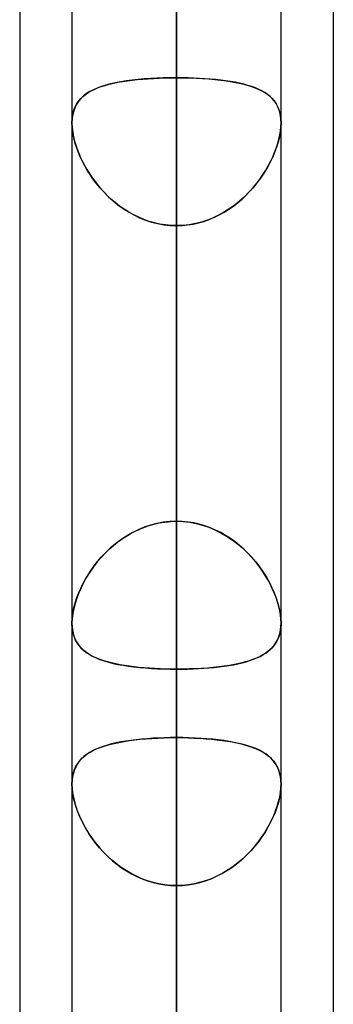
# Model space of a CAD drawing. Header units: millimetres. Extents: x -130 to 54, y -185 to 185.
# Tile 8 of 78: x -64 to -62.1, y -86.62 to -80.64. Entities that reach past the tile are written whole.
import ezdxf

# ---------------------------------------------------------------- set-up
doc = ezdxf.new("R2010")
doc.units = ezdxf.units.MM
doc.layers.add('MAIN-1', color=7, linetype='Continuous')
doc.layers.add('MAIN-2', color=7, linetype='Continuous')

msp = doc.modelspace()

# ---------------------------------------------------------------- linework, layer by layer
at = {"layer": 'MAIN-1'}
for p, q in [((-63.0475, 0), (-63.0475, -87.6306)), ((-63.6825, 0), (-63.6825, -87.2445)), ((-62.4125, -87.1115), (-62.4125, 0)), ((-64, -45.7544), (-64, -87.782)), ((-62.095, -46.1722), (-62.095, -87.1067)), ((-63.6825, -84.3035), (-63.6825, -84.3024)), ((-63.6825, -84.3046), (-63.6825, -84.3035)), ((-63.6825, -84.3056), (-63.6825, -84.3046)), ((-63.6825, -84.3067), (-63.6825, -84.3056)), ((-63.6825, -84.3078), (-63.6825, -84.3067)), ((-63.6824, -84.3089), (-63.6825, -84.3078)), ((-62.4125, -84.3073), (-62.4126, -84.3083)), ((-62.4125, -84.3024), (-62.4125, -84.3034)), ((-62.4125, -84.3034), (-62.4125, -84.3044)), ((-62.4125, -84.3044), (-62.4125, -84.3053)), ((-62.4125, -84.3053), (-62.4125, -84.3063)), ((-62.4125, -84.3063), (-62.4125, -84.3073))]:
    msp.add_line(p, q, dxfattribs=at)
at = {"layer": 'MAIN-2'}
for p, q in [((-63.0475, 0), (-63.0475, -86.6188)), ((-63.0475, -87.6306), (-63.0475, 0)), ((-63.0475, -86.6188), (-63.0475, 0)), ((-63.0475, -63.97), (-63.0475, -86.741)), ((-63.0475, -88.011), (-63.0475, -64.8689)), ((-63.0475, -70.9807), (-63.0475, -96.647)), ((-63.0475, -97.917), (-63.0475, -71.8794)), ((-63.0475, -74.8834), (-63.0475, -80.9909)), ((-63.0475, -80.9909), (-63.0475, -74.8834)), ((-63.0475, -83.685), (-63.0475, -77.5775)), ((-63.0475, -77.5775), (-63.0475, -83.685)), ((-63.0475, -77.9902), (-63.0475, -106.553)), ((-63.0475, -107.823), (-63.0475, -78.8888)), ((-63.0475, -78.8888), (-63.0475, -84.9989)), ((-63.0475, -84.9989), (-63.0475, -78.8888)), ((-63.0475, -86.6188), (-63.0475, -80.5093)), ((-63.0475, -80.5093), (-63.0475, -86.6188)), ((-63.5047, -81.0443), (-63.4812, -81.0369)), ((-63.4767, -81.0355), (-63.5037, -81.0439)), ((-63.4812, -81.0369), (-63.4565, -81.0301)), ((-63.4479, -81.028), (-63.4767, -81.0355)), ((-63.4565, -81.0301), (-63.4306, -81.024)), ((-63.4174, -81.0212), (-63.4479, -81.028)), ((-63.4306, -81.024), (-63.4036, -81.0185)), ((-63.3853, -81.0152), (-63.4174, -81.0212)), ((-63.4036, -81.0185), (-63.3754, -81.0135)), ((-63.3519, -81.0099), (-63.3853, -81.0152)), ((-63.3754, -81.0135), (-63.3461, -81.0091)), ((-63.3172, -81.0054), (-63.3519, -81.0099)), ((-63.3461, -81.0091), (-63.3158, -81.0052)), ((-63.2811, -81.0015), (-63.3172, -81.0054)), ((-63.3158, -81.0052), (-63.2845, -81.0018)), ((-63.2845, -81.0018), (-63.2523, -80.9989)), ((-63.2439, -80.9982), (-63.2811, -81.0015)), ((-63.2523, -80.9989), (-63.2195, -80.9964)), ((-63.2057, -80.9955), (-63.2439, -80.9982)), ((-63.2195, -80.9964), (-63.186, -80.9944)), ((-63.1669, -80.9935), (-63.2057, -80.9955)), ((-63.186, -80.9944), (-63.152, -80.9929)), ((-63.1275, -80.992), (-63.1669, -80.9935)), ((-63.152, -80.9929), (-63.1176, -80.9918)), ((-63.0877, -80.9912), (-63.1275, -80.992)), ((-63.1176, -80.9918), (-63.0827, -80.9911)), ((-63.0475, -80.9909), (-63.0877, -80.9912)), ((-63.0827, -80.9911), (-63.0475, -80.9909)), ((-63.0475, -83.685), (-63.0475, -80.9909)), ((-63.0475, -80.9909), (-63.0475, -83.685)), ((-63.0123, -80.9911), (-63.0475, -80.9909)), ((-63.0475, -80.9909), (-63.0073, -80.9912)), ((-62.9774, -80.9918), (-63.0123, -80.9911)), ((-63.0073, -80.9912), (-62.9675, -80.992)), ((-62.943, -80.9929), (-62.9774, -80.9918)), ((-62.9675, -80.992), (-62.9281, -80.9935)), ((-62.909, -80.9944), (-62.943, -80.9929)), ((-62.9281, -80.9935), (-62.8893, -80.9955)), ((-62.8755, -80.9964), (-62.909, -80.9944)), ((-62.8893, -80.9955), (-62.8511, -80.9982)), ((-62.8427, -80.9989), (-62.8755, -80.9964)), ((-62.8511, -80.9982), (-62.8139, -81.0015)), ((-62.8105, -81.0018), (-62.8427, -80.9989)), ((-62.8139, -81.0015), (-62.7778, -81.0054)), ((-62.7792, -81.0052), (-62.8105, -81.0018)), ((-62.7489, -81.0091), (-62.7792, -81.0052)), ((-62.7778, -81.0054), (-62.7431, -81.0099)), ((-62.7196, -81.0135), (-62.7489, -81.0091)), ((-62.7431, -81.0099), (-62.7097, -81.0152)), ((-62.6914, -81.0185), (-62.7196, -81.0135)), ((-62.7097, -81.0152), (-62.6776, -81.0212)), ((-62.6644, -81.024), (-62.6914, -81.0185)), ((-62.6776, -81.0212), (-62.6471, -81.028)), ((-62.6385, -81.0301), (-62.6644, -81.024)), ((-62.6471, -81.028), (-62.6183, -81.0355)), ((-62.6138, -81.0369), (-62.6385, -81.0301)), ((-62.6183, -81.0355), (-62.5913, -81.0439)), ((-62.5903, -81.0443), (-62.6138, -81.0369)), ((-63.6159, -81.1044), (-63.6009, -81.0923)), ((-63.5937, -81.0871), (-63.6115, -81.1006)), ((-63.6009, -81.0923), (-63.5845, -81.0811)), ((-63.574, -81.0747), (-63.5937, -81.0871)), ((-63.5845, -81.0811), (-63.5667, -81.0707)), ((-63.5524, -81.0635), (-63.574, -81.0747)), ((-63.5667, -81.0707), (-63.5474, -81.0611)), ((-63.529, -81.0532), (-63.5524, -81.0635)), ((-63.5474, -81.0611), (-63.5267, -81.0523)), ((-63.5037, -81.0439), (-63.529, -81.0532)), ((-63.5267, -81.0523), (-63.5047, -81.0443)), ((-62.5913, -81.0439), (-62.566, -81.0532)), ((-62.5683, -81.0523), (-62.5903, -81.0443)), ((-62.5476, -81.0611), (-62.5683, -81.0523)), ((-62.566, -81.0532), (-62.5426, -81.0635)), ((-62.5283, -81.0707), (-62.5476, -81.0611)), ((-62.5426, -81.0635), (-62.521, -81.0747)), ((-62.5105, -81.0811), (-62.5283, -81.0707)), ((-62.521, -81.0747), (-62.5013, -81.0871)), ((-62.4941, -81.0923), (-62.5105, -81.0811)), ((-62.5013, -81.0871), (-62.4835, -81.1006)), ((-62.4791, -81.1044), (-62.4941, -81.0923)), ((-63.6539, -81.1499), (-63.664, -81.1696)), ((-63.6613, -81.1636), (-63.6522, -81.147)), ((-63.6417, -81.1319), (-63.6539, -81.1499)), ((-63.6522, -81.147), (-63.6415, -81.1317)), ((-63.6275, -81.1155), (-63.6417, -81.1319)), ((-63.6415, -81.1317), (-63.6294, -81.1175)), ((-63.6294, -81.1175), (-63.6159, -81.1044)), ((-63.6115, -81.1006), (-63.6275, -81.1155)), ((-62.4835, -81.1006), (-62.4675, -81.1155)), ((-62.4656, -81.1175), (-62.4791, -81.1044)), ((-62.4675, -81.1155), (-62.4533, -81.1319)), ((-62.4535, -81.1317), (-62.4656, -81.1175)), ((-62.4428, -81.147), (-62.4535, -81.1317)), ((-62.4533, -81.1319), (-62.4411, -81.1499)), ((-62.4337, -81.1636), (-62.4428, -81.147)), ((-62.4411, -81.1499), (-62.431, -81.1696)), ((-63.6779, -81.2143), (-63.6814, -81.239)), ((-63.6791, -81.2212), (-63.6748, -81.2007)), ((-63.6721, -81.191), (-63.6779, -81.2143)), ((-63.6748, -81.2007), (-63.6688, -81.1815)), ((-63.664, -81.1696), (-63.6721, -81.191)), ((-63.6688, -81.1815), (-63.6613, -81.1636)), ((-62.4262, -81.1815), (-62.4337, -81.1636)), ((-62.431, -81.1696), (-62.4229, -81.191)), ((-62.4202, -81.2007), (-62.4262, -81.1815)), ((-62.4229, -81.191), (-62.4171, -81.2143)), ((-62.4159, -81.2212), (-62.4202, -81.2007)), ((-62.4171, -81.2143), (-62.4136, -81.239)), ((-63.6814, -81.239), (-63.6825, -81.2653)), ((-63.6825, -81.2654), (-63.6817, -81.2427)), ((-63.6825, -81.2653), (-63.6814, -81.2926)), ((-63.6817, -81.2887), (-63.6825, -81.2654)), ((-63.6817, -81.2427), (-63.6791, -81.2212)), ((-62.4133, -81.2427), (-62.4159, -81.2212)), ((-62.4136, -81.239), (-62.4125, -81.2653)), ((-62.4125, -81.2653), (-62.4136, -81.2926)), ((-62.4125, -81.2654), (-62.4133, -81.2427)), ((-62.4133, -81.2887), (-62.4125, -81.2654)), ((-63.6793, -81.313), (-63.6817, -81.2887)), ((-63.6814, -81.2926), (-63.6781, -81.3212)), ((-63.6752, -81.3383), (-63.6793, -81.313)), ((-63.6781, -81.3212), (-63.6725, -81.3511)), ((-63.6695, -81.3643), (-63.6752, -81.3383)), ((-62.4255, -81.3643), (-62.4198, -81.3383)), ((-62.4169, -81.3212), (-62.4225, -81.3511)), ((-62.4198, -81.3383), (-62.4157, -81.313)), ((-62.4136, -81.2926), (-62.4169, -81.3212)), ((-62.4157, -81.313), (-62.4133, -81.2887)), ((-63.6725, -81.3511), (-63.6649, -81.3817)), ((-63.6622, -81.3908), (-63.6695, -81.3643)), ((-63.6649, -81.3817), (-63.6552, -81.4128)), ((-63.6535, -81.4176), (-63.6622, -81.3908)), ((-62.4415, -81.4176), (-62.4328, -81.3908)), ((-62.4301, -81.3817), (-62.4398, -81.4128)), ((-62.4328, -81.3908), (-62.4255, -81.3643)), ((-62.4225, -81.3511), (-62.4301, -81.3817)), ((-63.6552, -81.4128), (-63.6435, -81.4442)), ((-63.6434, -81.4446), (-63.6535, -81.4176)), ((-63.6435, -81.4442), (-63.63, -81.4758)), ((-63.6319, -81.4716), (-63.6434, -81.4446)), ((-62.4515, -81.4442), (-62.465, -81.4758)), ((-62.4631, -81.4716), (-62.4516, -81.4446)), ((-62.4516, -81.4446), (-62.4415, -81.4176)), ((-62.4398, -81.4128), (-62.4515, -81.4442)), ((-63.619, -81.4986), (-63.6319, -81.4716)), ((-63.63, -81.4758), (-63.6146, -81.5073)), ((-63.6049, -81.5255), (-63.619, -81.4986)), ((-63.6146, -81.5073), (-63.5975, -81.5387)), ((-62.4804, -81.5073), (-62.4975, -81.5387)), ((-62.4901, -81.5255), (-62.476, -81.4986)), ((-62.465, -81.4758), (-62.4804, -81.5073)), ((-62.476, -81.4986), (-62.4631, -81.4716)), ((-63.5896, -81.5521), (-63.6049, -81.5255)), ((-63.5975, -81.5387), (-63.5787, -81.5696)), ((-63.5729, -81.5786), (-63.5896, -81.5521)), ((-63.5787, -81.5696), (-63.5582, -81.6001)), ((-62.5163, -81.5696), (-62.5368, -81.6001)), ((-62.5221, -81.5786), (-62.5054, -81.5521)), ((-62.4975, -81.5387), (-62.5163, -81.5696)), ((-62.5054, -81.5521), (-62.4901, -81.5255)), ((-63.5548, -81.6048), (-63.5729, -81.5786)), ((-63.5582, -81.6001), (-63.5361, -81.6299)), ((-63.5355, -81.6306), (-63.5548, -81.6048)), ((-63.5361, -81.6299), (-63.5124, -81.6587)), ((-63.5149, -81.6558), (-63.5355, -81.6306)), ((-62.5589, -81.6299), (-62.5826, -81.6587)), ((-62.5801, -81.6558), (-62.5595, -81.6306)), ((-62.5595, -81.6306), (-62.5402, -81.6048)), ((-62.5368, -81.6001), (-62.5589, -81.6299)), ((-62.5402, -81.6048), (-62.5221, -81.5786)), ((-63.493, -81.6805), (-63.5149, -81.6558)), ((-63.5124, -81.6587), (-63.4873, -81.6866)), ((-63.4699, -81.7043), (-63.493, -81.6805)), ((-63.4873, -81.6866), (-63.4606, -81.7132)), ((-62.6077, -81.6866), (-62.6344, -81.7132)), ((-62.6251, -81.7043), (-62.602, -81.6805)), ((-62.5826, -81.6587), (-62.6077, -81.6866)), ((-62.602, -81.6805), (-62.5801, -81.6558)), ((-63.4455, -81.7273), (-63.4699, -81.7043)), ((-63.4606, -81.7132), (-63.4325, -81.7386)), ((-63.4199, -81.7492), (-63.4455, -81.7273)), ((-63.4325, -81.7386), (-63.403, -81.7626)), ((-63.3933, -81.7699), (-63.4199, -81.7492)), ((-62.7017, -81.7699), (-62.6751, -81.7492)), ((-62.6625, -81.7386), (-62.692, -81.7626)), ((-62.6751, -81.7492), (-62.6495, -81.7273)), ((-62.6344, -81.7132), (-62.6625, -81.7386)), ((-62.6495, -81.7273), (-62.6251, -81.7043)), ((-63.403, -81.7626), (-63.3722, -81.7849)), ((-63.3657, -81.7892), (-63.3933, -81.7699)), ((-63.3722, -81.7849), (-63.34, -81.8055)), ((-63.3371, -81.8072), (-63.3657, -81.7892)), ((-63.34, -81.8055), (-63.3066, -81.8241)), ((-63.3075, -81.8236), (-63.3371, -81.8072)), ((-62.755, -81.8055), (-62.7884, -81.8241)), ((-62.7875, -81.8236), (-62.7579, -81.8072)), ((-62.7579, -81.8072), (-62.7293, -81.7892)), ((-62.7228, -81.7849), (-62.755, -81.8055)), ((-62.7293, -81.7892), (-62.7017, -81.7699)), ((-62.692, -81.7626), (-62.7228, -81.7849)), ((-63.2771, -81.8385), (-63.3075, -81.8236)), ((-63.3066, -81.8241), (-63.272, -81.8408)), ((-63.2458, -81.8516), (-63.2771, -81.8385)), ((-63.272, -81.8408), (-63.2364, -81.8551)), ((-63.2138, -81.8629), (-63.2458, -81.8516)), ((-63.2364, -81.8551), (-63.1998, -81.8671)), ((-63.1813, -81.8722), (-63.2138, -81.8629)), ((-63.1998, -81.8671), (-63.1624, -81.8766)), ((-63.1484, -81.8795), (-63.1813, -81.8722)), ((-63.1624, -81.8766), (-63.1244, -81.8835)), ((-62.9326, -81.8766), (-62.9706, -81.8835)), ((-62.9466, -81.8795), (-62.9137, -81.8722)), ((-62.8952, -81.8671), (-62.9326, -81.8766)), ((-62.9137, -81.8722), (-62.8812, -81.8629)), ((-62.8586, -81.8551), (-62.8952, -81.8671)), ((-62.8812, -81.8629), (-62.8492, -81.8516)), ((-62.823, -81.8408), (-62.8586, -81.8551)), ((-62.8492, -81.8516), (-62.8179, -81.8385)), ((-62.7884, -81.8241), (-62.823, -81.8408)), ((-62.8179, -81.8385), (-62.7875, -81.8236)), ((-63.115, -81.8848), (-63.1484, -81.8795)), ((-63.1244, -81.8835), (-63.0861, -81.8876)), ((-63.0814, -81.888), (-63.115, -81.8848)), ((-63.0861, -81.8876), (-63.0475, -81.889)), ((-63.0475, -81.889), (-63.0814, -81.888)), ((-63.0089, -81.8876), (-63.0475, -81.889)), ((-63.0475, -81.889), (-63.0136, -81.888)), ((-63.0475, -81.889), (-63.0475, -84.5831)), ((-63.0475, -84.5831), (-63.0475, -81.889)), ((-63.0475, -81.889), (-63.0475, -87.9964)), ((-63.0475, -87.9964), (-63.0475, -81.889)), ((-63.0136, -81.888), (-62.98, -81.8848)), ((-62.9706, -81.8835), (-63.0089, -81.8876)), ((-62.98, -81.8848), (-62.9466, -81.8795)), ((-63.2845, -83.7383), (-63.2523, -83.7245)), ((-63.2439, -83.7212), (-63.2811, -83.7367)), ((-63.2523, -83.7245), (-63.2195, -83.7126)), ((-63.2057, -83.7083), (-63.2439, -83.7212)), ((-63.2195, -83.7126), (-63.186, -83.7028)), ((-63.1669, -83.6982), (-63.2057, -83.7083)), ((-63.186, -83.7028), (-63.152, -83.6951)), ((-63.1275, -83.6909), (-63.1669, -83.6982)), ((-63.152, -83.6951), (-63.1176, -83.6895)), ((-63.0877, -83.6865), (-63.1275, -83.6909)), ((-63.1176, -83.6895), (-63.0827, -83.6861)), ((-63.0475, -83.685), (-63.0877, -83.6865)), ((-63.0827, -83.6861), (-63.0475, -83.685)), ((-63.0475, -83.685), (-63.0073, -83.6865)), ((-63.0123, -83.6861), (-63.0475, -83.685)), ((-62.9774, -83.6895), (-63.0123, -83.6861)), ((-63.0073, -83.6865), (-62.9675, -83.6909)), ((-62.943, -83.6951), (-62.9774, -83.6895)), ((-62.9675, -83.6909), (-62.9281, -83.6982)), ((-62.909, -83.7028), (-62.943, -83.6951)), ((-62.9281, -83.6982), (-62.8893, -83.7083)), ((-62.8755, -83.7126), (-62.909, -83.7028)), ((-62.8893, -83.7083), (-62.8511, -83.7212)), ((-62.8427, -83.7245), (-62.8755, -83.7126)), ((-62.8511, -83.7212), (-62.8139, -83.7367)), ((-62.8105, -83.7383), (-62.8427, -83.7245)), ((-63.4036, -83.8103), (-63.3754, -83.79)), ((-63.3519, -83.7747), (-63.3853, -83.7969)), ((-63.3754, -83.79), (-63.3461, -83.7711)), ((-63.3172, -83.7546), (-63.3519, -83.7747)), ((-63.3461, -83.7711), (-63.3158, -83.7539)), ((-63.2811, -83.7367), (-63.3172, -83.7546)), ((-63.3158, -83.7539), (-63.2845, -83.7383)), ((-62.8139, -83.7367), (-62.7778, -83.7546)), ((-62.7792, -83.7539), (-62.8105, -83.7383)), ((-62.7489, -83.7711), (-62.7792, -83.7539)), ((-62.7778, -83.7546), (-62.7431, -83.7747)), ((-62.7196, -83.79), (-62.7489, -83.7711)), ((-62.7431, -83.7747), (-62.7097, -83.7969)), ((-62.6914, -83.8103), (-62.7196, -83.79)), ((-63.4479, -83.8468), (-63.4767, -83.8741)), ((-63.4565, -83.8547), (-63.4306, -83.8319)), ((-63.4174, -83.821), (-63.4479, -83.8468)), ((-63.4306, -83.8319), (-63.4036, -83.8103)), ((-63.3853, -83.7969), (-63.4174, -83.821)), ((-62.7097, -83.7969), (-62.6776, -83.821)), ((-62.6644, -83.8319), (-62.6914, -83.8103)), ((-62.6776, -83.821), (-62.6471, -83.8468)), ((-62.6385, -83.8547), (-62.6644, -83.8319)), ((-62.6471, -83.8468), (-62.6183, -83.8741)), ((-63.5037, -83.9026), (-63.529, -83.9321)), ((-63.5267, -83.9293), (-63.5047, -83.9036)), ((-63.5047, -83.9036), (-63.4812, -83.8787)), ((-63.4767, -83.8741), (-63.5037, -83.9026)), ((-63.4812, -83.8787), (-63.4565, -83.8547)), ((-62.6138, -83.8787), (-62.6385, -83.8547)), ((-62.6183, -83.8741), (-62.5913, -83.9026)), ((-62.5903, -83.9036), (-62.6138, -83.8787)), ((-62.5913, -83.9026), (-62.566, -83.9321)), ((-62.5683, -83.9293), (-62.5903, -83.9036)), ((-63.5524, -83.9624), (-63.574, -83.9933)), ((-63.5667, -83.9825), (-63.5474, -83.9556)), ((-63.529, -83.9321), (-63.5524, -83.9624)), ((-63.5474, -83.9556), (-63.5267, -83.9293)), ((-62.5476, -83.9556), (-62.5683, -83.9293)), ((-62.566, -83.9321), (-62.5426, -83.9624)), ((-62.5283, -83.9825), (-62.5476, -83.9556)), ((-62.5426, -83.9624), (-62.521, -83.9933)), ((-63.5937, -84.0246), (-63.6115, -84.0562)), ((-63.6009, -84.0371), (-63.5845, -84.0097)), ((-63.574, -83.9933), (-63.5937, -84.0246)), ((-63.5845, -84.0097), (-63.5667, -83.9825)), ((-62.5105, -84.0097), (-62.5283, -83.9825)), ((-62.521, -83.9933), (-62.5013, -84.0246)), ((-62.4941, -84.0371), (-62.5105, -84.0097)), ((-62.5013, -84.0246), (-62.4835, -84.0562)), ((-63.6275, -84.0881), (-63.6417, -84.1202)), ((-63.6294, -84.0922), (-63.6159, -84.0647)), ((-63.6115, -84.0562), (-63.6275, -84.0881)), ((-63.6159, -84.0647), (-63.6009, -84.0371)), ((-62.4791, -84.0647), (-62.4941, -84.0371)), ((-62.4835, -84.0562), (-62.4675, -84.0881)), ((-62.4656, -84.0922), (-62.4791, -84.0647)), ((-62.4675, -84.0881), (-62.4533, -84.1202)), ((-63.6613, -84.1746), (-63.6522, -84.1473)), ((-63.6417, -84.1202), (-63.6539, -84.1521)), ((-63.6522, -84.1473), (-63.6415, -84.1198)), ((-63.6415, -84.1198), (-63.6294, -84.0922)), ((-62.4535, -84.1198), (-62.4656, -84.0922)), ((-62.4428, -84.1473), (-62.4535, -84.1198)), ((-62.4533, -84.1202), (-62.4411, -84.1521)), ((-62.4337, -84.1746), (-62.4428, -84.1473)), ((-63.6748, -84.2281), (-63.6688, -84.2016)), ((-63.664, -84.1839), (-63.6721, -84.2151)), ((-63.6688, -84.2016), (-63.6613, -84.1746)), ((-63.6539, -84.1521), (-63.664, -84.1839)), ((-62.4411, -84.1521), (-62.431, -84.1839)), ((-62.4262, -84.2016), (-62.4337, -84.1746)), ((-62.431, -84.1839), (-62.4229, -84.2151)), ((-62.4202, -84.2281), (-62.4262, -84.2016)), ((-63.6817, -84.2787), (-63.6791, -84.2539)), ((-63.6779, -84.2455), (-63.6814, -84.2746)), ((-63.6791, -84.2539), (-63.6748, -84.2281)), ((-63.6721, -84.2151), (-63.6779, -84.2455)), ((-62.4229, -84.2151), (-62.4171, -84.2455)), ((-62.4159, -84.2539), (-62.4202, -84.2281)), ((-62.4171, -84.2455), (-62.4136, -84.2746)), ((-62.4133, -84.2787), (-62.4159, -84.2539)), ((-63.6814, -84.2746), (-63.6825, -84.3024)), ((-63.6825, -84.3024), (-63.6817, -84.2787)), ((-63.6825, -84.3024), (-63.6814, -84.3282)), ((-63.6812, -84.3307), (-63.6824, -84.3089)), ((-63.6814, -84.3282), (-63.6781, -84.3528)), ((-62.4157, -84.346), (-62.4133, -84.3247)), ((-62.4126, -84.3083), (-62.4141, -84.3336)), ((-62.4136, -84.2746), (-62.4125, -84.3024)), ((-62.4125, -84.3024), (-62.4133, -84.2787)), ((-62.4133, -84.3247), (-62.4125, -84.3024)), ((-63.6783, -84.3515), (-63.6812, -84.3307)), ((-63.6738, -84.3712), (-63.6783, -84.3515)), ((-63.6781, -84.3528), (-63.6725, -84.3757)), ((-63.6678, -84.3897), (-63.6738, -84.3712)), ((-63.6725, -84.3757), (-63.6649, -84.397)), ((-62.4328, -84.4029), (-62.4255, -84.3852)), ((-62.4238, -84.3801), (-62.4318, -84.4008)), ((-62.4255, -84.3852), (-62.4198, -84.3662)), ((-62.4179, -84.3577), (-62.4238, -84.3801)), ((-62.4198, -84.3662), (-62.4157, -84.346)), ((-62.4141, -84.3336), (-62.4179, -84.3577)), ((-63.6603, -84.407), (-63.6678, -84.3897)), ((-63.6649, -84.397), (-63.6552, -84.4166)), ((-63.6513, -84.4231), (-63.6603, -84.407)), ((-63.6552, -84.4166), (-63.6435, -84.4346)), ((-63.6409, -84.438), (-63.6513, -84.4231)), ((-63.6435, -84.4346), (-63.63, -84.4511)), ((-63.6293, -84.4519), (-63.6409, -84.438)), ((-62.4537, -84.4375), (-62.4674, -84.4537)), ((-62.4631, -84.449), (-62.4516, -84.4348)), ((-62.4418, -84.42), (-62.4537, -84.4375)), ((-62.4516, -84.4348), (-62.4415, -84.4194)), ((-62.4318, -84.4008), (-62.4418, -84.42)), ((-62.4415, -84.4194), (-62.4328, -84.4029)), ((-63.63, -84.4511), (-63.6146, -84.4662)), ((-63.6163, -84.4647), (-63.6293, -84.4519)), ((-63.6021, -84.4766), (-63.6163, -84.4647)), ((-63.6146, -84.4662), (-63.5975, -84.48)), ((-63.5866, -84.4876), (-63.6021, -84.4766)), ((-63.5975, -84.48), (-63.5787, -84.4927)), ((-63.5698, -84.4979), (-63.5866, -84.4876)), ((-63.5787, -84.4927), (-63.5582, -84.5042)), ((-63.5517, -84.5074), (-63.5698, -84.4979)), ((-63.5582, -84.5042), (-63.5361, -84.5147)), ((-63.5324, -84.5163), (-63.5517, -84.5074)), ((-62.5397, -84.5056), (-62.5618, -84.5159)), ((-62.5595, -84.5149), (-62.5402, -84.5059)), ((-62.5402, -84.5059), (-62.5221, -84.4961)), ((-62.5191, -84.4944), (-62.5397, -84.5056)), ((-62.5221, -84.4961), (-62.5054, -84.4856)), ((-62.5002, -84.482), (-62.5191, -84.4944)), ((-62.5054, -84.4856), (-62.4901, -84.4743)), ((-62.4829, -84.4685), (-62.5002, -84.482)), ((-62.4901, -84.4743), (-62.476, -84.4622)), ((-62.4674, -84.4537), (-62.4829, -84.4685)), ((-62.476, -84.4622), (-62.4631, -84.449)), ((-63.5361, -84.5147), (-63.5124, -84.5242)), ((-63.5117, -84.5244), (-63.5324, -84.5163)), ((-63.5124, -84.5242), (-63.4873, -84.5328)), ((-63.4899, -84.532), (-63.5117, -84.5244)), ((-63.4668, -84.5389), (-63.4899, -84.532)), ((-63.4873, -84.5328), (-63.4606, -84.5406)), ((-63.4425, -84.5453), (-63.4668, -84.5389)), ((-63.4606, -84.5406), (-63.4325, -84.5477)), ((-63.417, -84.5511), (-63.4425, -84.5453)), ((-63.4325, -84.5477), (-63.403, -84.554)), ((-63.3906, -84.5564), (-63.417, -84.5511)), ((-63.403, -84.554), (-63.3722, -84.5597)), ((-63.3631, -84.5612), (-63.3906, -84.5564)), ((-63.3722, -84.5597), (-63.34, -84.5647)), ((-63.3347, -84.5654), (-63.3631, -84.5612)), ((-63.34, -84.5647), (-63.3066, -84.569)), ((-63.3053, -84.5692), (-63.3347, -84.5654)), ((-62.7571, -84.565), (-62.7904, -84.5692)), ((-62.7875, -84.5689), (-62.7579, -84.5651)), ((-62.7579, -84.5651), (-62.7293, -84.5607)), ((-62.7252, -84.5601), (-62.7571, -84.565)), ((-62.7293, -84.5607), (-62.7017, -84.5559)), ((-62.6945, -84.5545), (-62.7252, -84.5601)), ((-62.7017, -84.5559), (-62.6751, -84.5505)), ((-62.6651, -84.5483), (-62.6945, -84.5545)), ((-62.6751, -84.5505), (-62.6495, -84.5446)), ((-62.6371, -84.5414), (-62.6651, -84.5483)), ((-62.6495, -84.5446), (-62.6251, -84.5381)), ((-62.6105, -84.5337), (-62.6371, -84.5414)), ((-62.6251, -84.5381), (-62.602, -84.531)), ((-62.5854, -84.5252), (-62.6105, -84.5337)), ((-62.602, -84.531), (-62.5801, -84.5233)), ((-62.5618, -84.5159), (-62.5854, -84.5252)), ((-62.5801, -84.5233), (-62.5595, -84.5149)), ((-63.3066, -84.569), (-63.272, -84.5728)), ((-63.2751, -84.5725), (-63.3053, -84.5692)), ((-63.244, -84.5753), (-63.2751, -84.5725)), ((-63.272, -84.5728), (-63.2364, -84.576)), ((-63.2123, -84.5777), (-63.244, -84.5753)), ((-63.2364, -84.576), (-63.1998, -84.5785)), ((-63.1801, -84.5797), (-63.2123, -84.5777)), ((-63.1998, -84.5785), (-63.1624, -84.5805)), ((-63.1474, -84.5812), (-63.1801, -84.5797)), ((-63.1624, -84.5805), (-63.1244, -84.582)), ((-63.1144, -84.5823), (-63.1474, -84.5812)), ((-63.1244, -84.582), (-63.0861, -84.5828)), ((-63.0811, -84.5829), (-63.1144, -84.5823)), ((-63.0861, -84.5828), (-63.0475, -84.5831)), ((-63.0475, -84.5831), (-63.0811, -84.5829)), ((-63.0092, -84.5828), (-63.0475, -84.5831)), ((-63.0475, -84.5831), (-63.0136, -84.5829)), ((-63.0475, -90.6904), (-63.0475, -84.5831)), ((-63.0475, -84.5831), (-63.0475, -90.6904)), ((-63.0136, -84.5829), (-62.98, -84.5822)), ((-62.9712, -84.582), (-63.0092, -84.5828)), ((-62.98, -84.5822), (-62.9466, -84.5812)), ((-62.9335, -84.5806), (-62.9712, -84.582)), ((-62.9466, -84.5812), (-62.9137, -84.5796)), ((-62.8964, -84.5786), (-62.9335, -84.5806)), ((-62.9137, -84.5796), (-62.8812, -84.5776)), ((-62.8601, -84.5761), (-62.8964, -84.5786)), ((-62.8812, -84.5776), (-62.8492, -84.5752)), ((-62.8248, -84.573), (-62.8601, -84.5761)), ((-62.8492, -84.5752), (-62.8179, -84.5723)), ((-62.7904, -84.5692), (-62.8248, -84.573)), ((-62.8179, -84.5723), (-62.7875, -84.5689)), ((-63.4676, -85.0445), (-63.4923, -85.0521)), ((-63.4806, -85.0484), (-63.4541, -85.0407)), ((-63.4414, -85.0375), (-63.4676, -85.0445)), ((-63.4541, -85.0407), (-63.4262, -85.0338)), ((-63.4139, -85.0311), (-63.4414, -85.0375)), ((-63.4262, -85.0338), (-63.397, -85.0276)), ((-63.3851, -85.0254), (-63.4139, -85.0311)), ((-63.397, -85.0276), (-63.3664, -85.0221)), ((-63.3552, -85.0203), (-63.3851, -85.0254)), ((-63.3664, -85.0221), (-63.3347, -85.0172)), ((-63.3243, -85.0157), (-63.3552, -85.0203)), ((-63.3347, -85.0172), (-63.3017, -85.0129)), ((-63.2922, -85.0118), (-63.3243, -85.0157)), ((-63.3017, -85.0129), (-63.2676, -85.0092)), ((-63.2591, -85.0083), (-63.2922, -85.0118)), ((-63.2676, -85.0092), (-63.2324, -85.006)), ((-63.2251, -85.0054), (-63.2591, -85.0083)), ((-63.2324, -85.006), (-63.1966, -85.0035)), ((-63.1905, -85.0031), (-63.2251, -85.0054)), ((-63.1966, -85.0035), (-63.1601, -85.0015)), ((-63.1553, -85.0013), (-63.1905, -85.0031)), ((-63.1601, -85.0015), (-63.123, -85.0001)), ((-63.1197, -85), (-63.1553, -85.0013)), ((-63.123, -85.0001), (-63.0855, -84.9992)), ((-63.0838, -84.9992), (-63.1197, -85)), ((-63.0855, -84.9992), (-63.0475, -84.9989)), ((-63.0475, -84.9989), (-63.0838, -84.9992)), ((-63.0475, -84.9989), (-63.0475, -116.459)), ((-63.0095, -84.9992), (-63.0475, -84.9989)), ((-63.0475, -84.9989), (-63.0112, -84.9992)), ((-63.0112, -84.9992), (-62.9753, -85)), ((-62.972, -85.0001), (-63.0095, -84.9992)), ((-62.9753, -85), (-62.9397, -85.0013)), ((-62.9349, -85.0015), (-62.972, -85.0001)), ((-62.9397, -85.0013), (-62.9045, -85.0031)), ((-62.8984, -85.0035), (-62.9349, -85.0015)), ((-62.9045, -85.0031), (-62.8699, -85.0054)), ((-62.8626, -85.006), (-62.8984, -85.0035)), ((-62.8699, -85.0054), (-62.8359, -85.0083)), ((-62.8274, -85.0092), (-62.8626, -85.006)), ((-62.8359, -85.0083), (-62.8028, -85.0118)), ((-62.7933, -85.0129), (-62.8274, -85.0092)), ((-62.8028, -85.0118), (-62.7707, -85.0157)), ((-62.7603, -85.0172), (-62.7933, -85.0129)), ((-62.7707, -85.0157), (-62.7398, -85.0203)), ((-62.7285, -85.0221), (-62.7603, -85.0172)), ((-62.7398, -85.0203), (-62.7099, -85.0254)), ((-62.698, -85.0276), (-62.7285, -85.0221)), ((-62.7099, -85.0254), (-62.6811, -85.0311)), ((-62.6688, -85.0338), (-62.698, -85.0276)), ((-62.6811, -85.0311), (-62.6536, -85.0375)), ((-62.6409, -85.0407), (-62.6688, -85.0338)), ((-62.6536, -85.0375), (-62.6274, -85.0445)), ((-62.6144, -85.0484), (-62.6409, -85.0407)), ((-62.6274, -85.0445), (-62.6027, -85.0521)), ((-63.5943, -85.1016), (-63.6102, -85.1141)), ((-63.6066, -85.111), (-63.5896, -85.0983)), ((-63.5769, -85.0901), (-63.5943, -85.1016)), ((-63.5896, -85.0983), (-63.571, -85.0866)), ((-63.5579, -85.0794), (-63.5769, -85.0901)), ((-63.571, -85.0866), (-63.5508, -85.0758)), ((-63.5375, -85.0696), (-63.5579, -85.0794)), ((-63.5508, -85.0758), (-63.5289, -85.0658)), ((-63.5156, -85.0605), (-63.5375, -85.0696)), ((-63.5289, -85.0658), (-63.5055, -85.0567)), ((-63.4923, -85.0521), (-63.5156, -85.0605)), ((-63.5055, -85.0567), (-63.4806, -85.0484)), ((-62.5895, -85.0567), (-62.6144, -85.0484)), ((-62.6027, -85.0521), (-62.5794, -85.0605)), ((-62.5661, -85.0658), (-62.5895, -85.0567)), ((-62.5794, -85.0605), (-62.5575, -85.0696)), ((-62.5442, -85.0758), (-62.5661, -85.0658)), ((-62.5575, -85.0696), (-62.5371, -85.0794)), ((-62.524, -85.0866), (-62.5442, -85.0758)), ((-62.5371, -85.0794), (-62.5181, -85.0901)), ((-62.5054, -85.0983), (-62.524, -85.0866)), ((-62.5181, -85.0901), (-62.5007, -85.1016)), ((-62.4884, -85.111), (-62.5054, -85.0983)), ((-62.5007, -85.1016), (-62.4848, -85.1141)), ((-63.6494, -85.1583), (-63.6593, -85.1755)), ((-63.6581, -85.1733), (-63.6477, -85.1558)), ((-63.6378, -85.1423), (-63.6494, -85.1583)), ((-63.6477, -85.1558), (-63.6356, -85.1396)), ((-63.6248, -85.1276), (-63.6378, -85.1423)), ((-63.6356, -85.1396), (-63.6219, -85.1247)), ((-63.6102, -85.1141), (-63.6248, -85.1276)), ((-63.6219, -85.1247), (-63.6066, -85.111)), ((-62.4731, -85.1247), (-62.4884, -85.111)), ((-62.4848, -85.1141), (-62.4702, -85.1276)), ((-62.4594, -85.1396), (-62.4731, -85.1247)), ((-62.4702, -85.1276), (-62.4572, -85.1423)), ((-62.4473, -85.1558), (-62.4594, -85.1396)), ((-62.4572, -85.1423), (-62.4456, -85.1583)), ((-62.4369, -85.1733), (-62.4473, -85.1558)), ((-62.4456, -85.1583), (-62.4357, -85.1755)), ((-63.6741, -85.2142), (-63.6788, -85.2357)), ((-63.6786, -85.2346), (-63.6736, -85.2126)), ((-63.6675, -85.1942), (-63.6741, -85.2142)), ((-63.6736, -85.2126), (-63.6668, -85.1922)), ((-63.6593, -85.1755), (-63.6675, -85.1942)), ((-63.6668, -85.1922), (-63.6581, -85.1733)), ((-62.4282, -85.1922), (-62.4369, -85.1733)), ((-62.4357, -85.1755), (-62.4275, -85.1942)), ((-62.4214, -85.2126), (-62.4282, -85.1922)), ((-62.4275, -85.1942), (-62.4209, -85.2142)), ((-62.4164, -85.2346), (-62.4214, -85.2126)), ((-62.4209, -85.2142), (-62.4162, -85.2357)), ((-63.6825, -85.2821), (-63.6815, -85.2577)), ((-63.6816, -85.2583), (-63.6825, -85.2822)), ((-63.6816, -85.3069), (-63.6825, -85.2821)), ((-63.6825, -85.2822), (-63.6816, -85.3073)), ((-63.6788, -85.2357), (-63.6816, -85.2583)), ((-63.6815, -85.2577), (-63.6786, -85.2346)), ((-62.4135, -85.2577), (-62.4164, -85.2346)), ((-62.4162, -85.2357), (-62.4134, -85.2583)), ((-62.4125, -85.2821), (-62.4135, -85.2577)), ((-62.4125, -85.2822), (-62.4135, -85.3082)), ((-62.4134, -85.2583), (-62.4125, -85.2822)), ((-62.4134, -85.3069), (-62.4125, -85.2821)), ((-63.6788, -85.3327), (-63.6816, -85.3069)), ((-63.6816, -85.3073), (-63.6787, -85.3336)), ((-63.6742, -85.3597), (-63.6788, -85.3327)), ((-63.6787, -85.3336), (-63.6739, -85.3611)), ((-62.4166, -85.3356), (-62.4217, -85.3641)), ((-62.4208, -85.3597), (-62.4162, -85.3327)), ((-62.4135, -85.3082), (-62.4166, -85.3356)), ((-62.4162, -85.3327), (-62.4134, -85.3069)), ((-63.6677, -85.3874), (-63.6742, -85.3597)), ((-63.6739, -85.3611), (-63.6672, -85.3892)), ((-63.6595, -85.4155), (-63.6677, -85.3874)), ((-63.6672, -85.3892), (-63.6588, -85.4178)), ((-62.4289, -85.3933), (-62.4379, -85.423)), ((-62.4355, -85.4155), (-62.4273, -85.3874)), ((-62.4217, -85.3641), (-62.4289, -85.3933)), ((-62.4273, -85.3874), (-62.4208, -85.3597)), ((-63.6497, -85.4439), (-63.6595, -85.4155)), ((-63.6588, -85.4178), (-63.6486, -85.4467)), ((-63.6382, -85.4725), (-63.6497, -85.4439)), ((-63.6486, -85.4467), (-63.6367, -85.4759)), ((-62.4488, -85.453), (-62.4615, -85.4832)), ((-62.4568, -85.4725), (-62.4453, -85.4439)), ((-62.4379, -85.423), (-62.4488, -85.453)), ((-62.4453, -85.4439), (-62.4355, -85.4155)), ((-63.6252, -85.5011), (-63.6382, -85.4725)), ((-63.6367, -85.4759), (-63.6232, -85.5051)), ((-63.6106, -85.5296), (-63.6252, -85.5011)), ((-63.6232, -85.5051), (-63.6082, -85.5341)), ((-62.4759, -85.5134), (-62.492, -85.5434)), ((-62.4844, -85.5296), (-62.4698, -85.5011)), ((-62.4615, -85.4832), (-62.4759, -85.5134)), ((-62.4698, -85.5011), (-62.4568, -85.4725)), ((-63.5946, -85.5579), (-63.6106, -85.5296)), ((-63.6082, -85.5341), (-63.5916, -85.563)), ((-63.5771, -85.586), (-63.5946, -85.5579)), ((-63.5916, -85.563), (-63.5735, -85.5914)), ((-62.5097, -85.5732), (-62.529, -85.6024)), ((-62.5179, -85.586), (-62.5004, -85.5579)), ((-62.492, -85.5434), (-62.5097, -85.5732)), ((-62.5004, -85.5579), (-62.4844, -85.5296)), ((-63.558, -85.6138), (-63.5771, -85.586)), ((-63.5735, -85.5914), (-63.554, -85.6193)), ((-63.5374, -85.6412), (-63.558, -85.6138)), ((-63.554, -85.6193), (-63.5331, -85.6466)), ((-63.5153, -85.6679), (-63.5374, -85.6412)), ((-62.5797, -85.6679), (-62.5576, -85.6412)), ((-62.5498, -85.6311), (-62.5721, -85.659)), ((-62.5576, -85.6412), (-62.537, -85.6138)), ((-62.529, -85.6024), (-62.5498, -85.6311)), ((-62.537, -85.6138), (-62.5179, -85.586)), ((-63.5331, -85.6466), (-63.5109, -85.673)), ((-63.4918, -85.6939), (-63.5153, -85.6679)), ((-63.5109, -85.673), (-63.4873, -85.6986)), ((-63.4668, -85.719), (-63.4918, -85.6939)), ((-63.4873, -85.6986), (-63.4625, -85.7231)), ((-62.6282, -85.719), (-62.6032, -85.6939)), ((-62.5958, -85.6859), (-62.6208, -85.7119)), ((-62.6032, -85.6939), (-62.5797, -85.6679)), ((-62.5721, -85.659), (-62.5958, -85.6859)), ((-63.4404, -85.743), (-63.4668, -85.719)), ((-63.4625, -85.7231), (-63.4364, -85.7465)), ((-63.4128, -85.7658), (-63.4404, -85.743)), ((-63.4364, -85.7465), (-63.4091, -85.7686)), ((-62.675, -85.7601), (-62.704, -85.7822)), ((-62.6822, -85.7658), (-62.6546, -85.743)), ((-62.6473, -85.7366), (-62.675, -85.7601)), ((-62.6546, -85.743), (-62.6282, -85.719)), ((-62.6208, -85.7119), (-62.6473, -85.7366)), ((-63.384, -85.7872), (-63.4128, -85.7658)), ((-63.4091, -85.7686), (-63.3807, -85.7894)), ((-63.354, -85.807), (-63.384, -85.7872)), ((-63.3807, -85.7894), (-63.3512, -85.8087)), ((-63.323, -85.8251), (-63.354, -85.807)), ((-63.3512, -85.8087), (-63.3205, -85.8265)), ((-62.7656, -85.8216), (-62.7981, -85.8386)), ((-62.772, -85.8251), (-62.741, -85.807)), ((-62.7342, -85.8027), (-62.7656, -85.8216)), ((-62.741, -85.807), (-62.711, -85.7872)), ((-62.704, -85.7822), (-62.7342, -85.8027)), ((-62.711, -85.7872), (-62.6822, -85.7658)), ((-63.2909, -85.8415), (-63.323, -85.8251)), ((-63.3205, -85.8265), (-63.2888, -85.8425)), ((-63.2579, -85.856), (-63.2909, -85.8415)), ((-63.2888, -85.8425), (-63.2562, -85.8566)), ((-63.224, -85.8684), (-63.2579, -85.856)), ((-63.2562, -85.8566), (-63.2228, -85.8688)), ((-63.1896, -85.8788), (-63.224, -85.8684)), ((-63.2228, -85.8688), (-63.1887, -85.879)), ((-63.1546, -85.8869), (-63.1896, -85.8788)), ((-63.1887, -85.879), (-63.1539, -85.887)), ((-62.9404, -85.8869), (-62.9054, -85.8788)), ((-62.9014, -85.8777), (-62.9374, -85.8863)), ((-62.9054, -85.8788), (-62.871, -85.8684)), ((-62.8661, -85.8668), (-62.9014, -85.8777)), ((-62.871, -85.8684), (-62.8371, -85.856)), ((-62.8317, -85.8538), (-62.8661, -85.8668)), ((-62.8371, -85.856), (-62.8041, -85.8415)), ((-62.7981, -85.8386), (-62.8317, -85.8538)), ((-62.8041, -85.8415), (-62.772, -85.8251)), ((-63.1193, -85.8927), (-63.1546, -85.8869)), ((-63.1539, -85.887), (-63.1187, -85.8928)), ((-63.0835, -85.8963), (-63.1193, -85.8927)), ((-63.1187, -85.8928), (-63.0832, -85.8963)), ((-63.0475, -85.8974), (-63.0835, -85.8963)), ((-63.0832, -85.8963), (-63.0475, -85.8974)), ((-63.0105, -85.8962), (-63.0475, -85.8974)), ((-63.0475, -85.8974), (-63.0115, -85.8963)), ((-63.0475, -117.729), (-63.0475, -85.8974)), ((-63.0475, -85.8974), (-63.0475, -92.007)), ((-63.0475, -92.007), (-63.0475, -85.8974)), ((-63.0115, -85.8963), (-62.9757, -85.8927)), ((-62.9738, -85.8925), (-63.0105, -85.8962)), ((-62.9757, -85.8927), (-62.9404, -85.8869)), ((-62.9374, -85.8863), (-62.9738, -85.8925))]:
    msp.add_line(p, q, dxfattribs=at)

doc.saveas('drawing.dxf')
